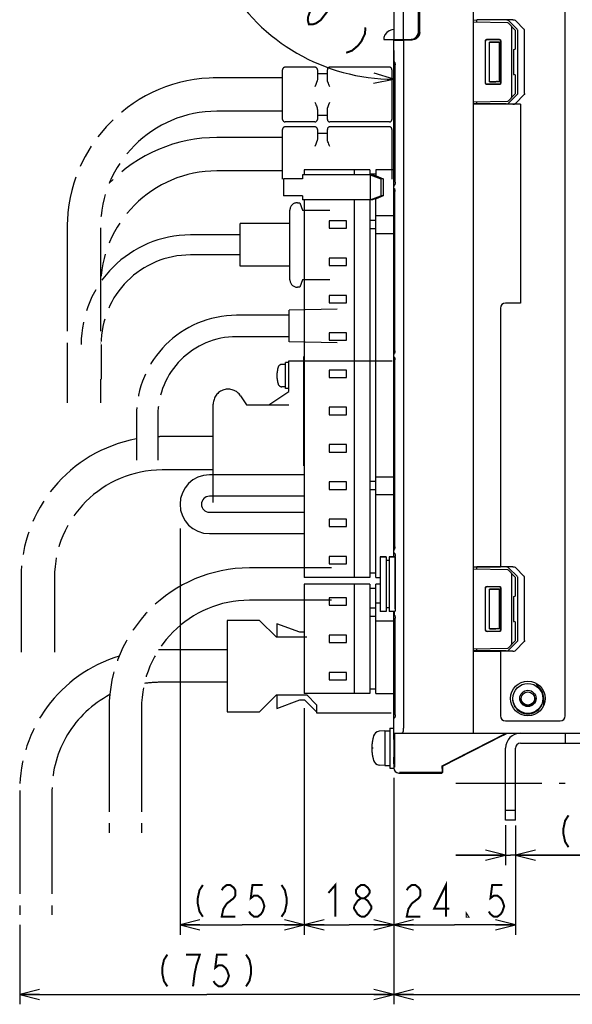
# Model space of a CAD drawing. Extents: x 77 to 816, y 33 to 540.
# Tile 18 of 21: x 565 to 676, y 226 to 423. Entities that reach past the tile are written whole.
import ezdxf

# ---------------------------------------------------------------- set-up
doc = ezdxf.new("R2010")
doc.units = 0
doc.header["$LTSCALE"] = 46.2
for name, pattern in [('CENTER', [0.6, 0.375, -0.075, 0.075, -0.075]), ('HIDDEN', [0.2, 0.1, -0.1]), ('PHANTOM', [0.8, 0.45, -0.05, 0.1, -0.05, 0.1, -0.05])]:
    doc.linetypes.add(name, pattern=pattern)
doc.layers.get('0').update_dxf_attribs({"linetype": 'CONTINUOUS'})
for name, color, linetype in [('ALL_AXIS', 7, 'CONTINUOUS'), ('ALL_CURVE', 7, 'CONTINUOUS'), ('ALL_DIM', 7, 'CONTINUOUS'), ('ALL_FEATURES', 7, 'CONTINUOUS'), ('DEFAULT_2', 8, 'HIDDEN')]:
    doc.layers.add(name, color=color, linetype=linetype)
doc.dimstyles.get("Standard").update_dxf_attribs({"dimtxt": 2.5, "dimasz": 2.5, "dimexe": 1.25, "dimexo": 0.625, "dimtad": 1, "dimcen": 2.5, "dimazin": 3, "dimtfac": 1, "dimtmove": 0, "dimatfit": 3})

# ---------------------------------------------------------------- blocks, each defined once
blk = doc.blocks.new('_OPEN')
at = {"color": 0, "linetype": 'BYBLOCK'}
for p, q in [((0, 0), (-1, 0.25)), ((-1, -0.25), (0, 0)), ((-1, 0), (0, 0))]:
    blk.add_line(p, q, dxfattribs=at)
blk = doc.blocks.new('*D0')
at = {"layer": 'ALL_DIM', "color": 2, "linetype": 'CONTINUOUS'}
for p, q in [((597.02, 321.16), (597.02, 239.5)), ((622.02, 285.03), (622.02, 239.5)), ((597.02, 241.5), (609.52, 241.5)), ((622.02, 241.5), (609.52, 241.5))]:
    blk.add_line(p, q, dxfattribs=at)
at = {"layer": 'ALL_DIM', "color": 2, "linetype": 'CONTINUOUS', "xscale": 4, "yscale": 4, "zscale": 4, "rotation": 180}
blk.add_blockref('_OPEN', (597.02, 241.5), dxfattribs=at)
at = {"layer": 'ALL_DIM', "color": 2, "linetype": 'CONTINUOUS', "xscale": 4, "yscale": 4, "zscale": 4}
blk.add_blockref('_OPEN', (622.02, 241.5), dxfattribs=at)
blk = doc.blocks.new('*D1')
at = {"layer": 'ALL_DIM', "color": 2, "linetype": 'CONTINUOUS'}
for p, q in [((640, 263.2), (640, 225.5)), ((564.75, 241.5), (564.75, 225.5)), ((564.75, 227.5), (602.38, 227.5)), ((640, 227.5), (602.38, 227.5))]:
    blk.add_line(p, q, dxfattribs=at)
at = {"layer": 'ALL_DIM', "color": 2, "linetype": 'CONTINUOUS', "xscale": 4, "yscale": 4, "zscale": 4, "rotation": 180}
blk.add_blockref('_OPEN', (564.75, 227.5), dxfattribs=at)
at = {"layer": 'ALL_DIM', "color": 2, "linetype": 'CONTINUOUS', "xscale": 4, "yscale": 4, "zscale": 4}
blk.add_blockref('_OPEN', (640, 227.5), dxfattribs=at)
blk = doc.blocks.new('*D2')
at = {"layer": 'ALL_DIM', "color": 2, "linetype": 'CONTINUOUS'}
for p, q in [((780, 268.93), (780, 225.5)), ((640, 265.92), (640, 225.5)), ((640, 227.5), (710, 227.5)), ((780, 227.5), (710, 227.5))]:
    blk.add_line(p, q, dxfattribs=at)
at = {"layer": 'ALL_DIM', "color": 2, "linetype": 'CONTINUOUS', "xscale": 4, "yscale": 4, "zscale": 4, "rotation": 180}
blk.add_blockref('_OPEN', (640, 227.5), dxfattribs=at)
at = {"layer": 'ALL_DIM', "color": 2, "linetype": 'CONTINUOUS', "xscale": 4, "yscale": 4, "zscale": 4}
blk.add_blockref('_OPEN', (780, 227.5), dxfattribs=at)
blk = doc.blocks.new('*D3')
at = {"layer": 'ALL_DIM', "color": 2, "linetype": 'CONTINUOUS'}
for p, q in [((622.02, 280.94), (622.02, 239.5)), ((640, 271.06), (640, 239.5)), ((622.02, 241.5), (631.01, 241.5)), ((640, 241.5), (631.01, 241.5))]:
    blk.add_line(p, q, dxfattribs=at)
at = {"layer": 'ALL_DIM', "color": 2, "linetype": 'CONTINUOUS', "xscale": 4, "yscale": 4, "zscale": 4, "rotation": 180}
blk.add_blockref('_OPEN', (622.02, 241.5), dxfattribs=at)
at = {"layer": 'ALL_DIM', "color": 2, "linetype": 'CONTINUOUS', "xscale": 4, "yscale": 4, "zscale": 4}
blk.add_blockref('_OPEN', (640, 241.5), dxfattribs=at)
blk = doc.blocks.new('*D7')
at = {"layer": 'ALL_DIM', "color": 2, "linetype": 'CONTINUOUS'}
for p, q in [((634.39, 453.73), (604.53, 470.97)), ((640, 417.32), (640, 409.54))]:
    blk.add_line(p, q, dxfattribs=at)
for points in [[(605.34, 465.95), (606.26, 469.97), (603.55, 466.86)], [(635.95, 410.74), (640, 411.54), (636.06, 412.74)]]:
    blk.add_lwpolyline(points, dxfattribs=at)
for start, end in [(150, 210), (210, 270)]:
    blk.add_arc((640, 450.49), 38.95, start, end, dxfattribs=at)
blk = doc.blocks.new('*D10')
at = {"layer": 'ALL_DIM', "color": 2, "linetype": 'CONTINUOUS'}
for p, q in [((640, 267.59), (640, 239.5)), ((664.5, 261.33), (664.5, 239.5)), ((640, 241.5), (652.25, 241.5)), ((664.5, 241.5), (652.25, 241.5))]:
    blk.add_line(p, q, dxfattribs=at)
at = {"layer": 'ALL_DIM', "color": 2, "linetype": 'CONTINUOUS', "xscale": 4, "yscale": 4, "zscale": 4, "rotation": 180}
blk.add_blockref('_OPEN', (640, 241.5), dxfattribs=at)
at = {"layer": 'ALL_DIM', "color": 2, "linetype": 'CONTINUOUS', "xscale": 4, "yscale": 4, "zscale": 4}
blk.add_blockref('_OPEN', (664.5, 241.5), dxfattribs=at)
blk = doc.blocks.new('*D11')
at = {"layer": 'ALL_DIM', "color": 2, "linetype": 'CONTINUOUS'}
for p, q in [((662.5, 261.51), (662.5, 253.5)), ((664.5, 261.46), (664.5, 253.5)), ((662.5, 255.5), (652.5, 255.5)), ((652.5, 255.5), (663.5, 255.5)), ((688.6, 255.5), (663.5, 255.5)), ((664.5, 255.5), (688.6, 255.5))]:
    blk.add_line(p, q, dxfattribs=at)
at = {"layer": 'ALL_DIM', "color": 2, "linetype": 'CONTINUOUS', "xscale": 4, "yscale": 4, "zscale": 4}
blk.add_blockref('_OPEN', (662.5, 255.5), dxfattribs=at)
at = {"layer": 'ALL_DIM', "color": 2, "linetype": 'CONTINUOUS', "xscale": 4, "yscale": 4, "zscale": 4, "rotation": 180}
blk.add_blockref('_OPEN', (664.5, 255.5), dxfattribs=at)

msp = doc.modelspace()

# ---------------------------------------------------------------- linework, layer by layer
at = {"color": 7, "linetype": 'CONTINUOUS'}
for p, q in [((674.5, 283.5), (674.5, 436.5)), ((664.003, 423.49), (661.5, 423.49)), ((666.218, 421.615), (664.568, 423.283)), ((666.343, 408.667), (666.343, 421.333)), ((665.5, 366.5), (662.5, 366.5)), ((661.5, 365.5), (661.5, 313.5)), ((656, 313.5), (661.5, 313.5)), ((662.878, 312.88), (656, 313)), ((664.003, 313.49), (661.5, 313.49)), ((666.218, 311.615), (664.568, 313.283)), ((664.5, 311.352), (663.086, 312.79)), ((663.8, 298.148), (663.8, 311.852)), ((664.5, 307.795), (664.5, 311.352)), ((666.343, 298.667), (666.343, 311.333)), ((658.453, 300.753), (658.453, 309.247)), ((658.5, 300.8), (658.5, 309.2)), ((658.753, 309.547), (661.246, 309.546)), ((658.8, 309.5), (661.2, 309.5)), ((661.5, 309.2), (661.5, 300.8)), ((661.546, 309.246), (661.546, 300.754)), ((664.137, 307.494), (664.205, 307.495)), ((664.137, 307.494), (664.137, 302.506)), ((664.137, 302.506), (664.205, 302.505)), ((664.5, 298.648), (664.5, 302.205)), ((661.246, 300.454), (658.753, 300.453)), ((661.2, 300.5), (658.8, 300.5)), ((656, 297), (662.878, 297.12)), ((663.086, 297.21), (664.5, 298.648)), ((666.218, 298.385), (664.568, 296.717)), ((656, 296.5), (661.5, 296.5)), ((664.003, 296.51), (661.5, 296.51)), ((661.5, 296.5), (661.5, 283.5)), ((662.5, 282.5), (673.5, 282.5))]:
    msp.add_line(p, q, dxfattribs=at)
for points in [[(664.003, 423.49), (664.233, 423.462), (664.424, 423.389), (664.568, 423.283)], [(666.343, 421.333), (666.33, 421.429), (666.289, 421.524), (666.218, 421.615)], [(666.343, 408.667), (666.33, 408.571), (666.289, 408.476), (666.218, 408.385)], [(664.003, 313.49), (664.233, 313.462), (664.424, 313.389), (664.568, 313.283)], [(663.8, 311.852), (663.785, 311.956), (663.744, 312.063), (663.679, 312.172), (663.59, 312.278)], [(666.343, 311.333), (666.33, 311.429), (666.289, 311.524), (666.218, 311.615)], [(658.453, 309.247), (658.475, 309.362), (658.54, 309.459), (658.638, 309.524), (658.753, 309.547)], [(658.8, 309.5), (658.685, 309.477), (658.588, 309.412), (658.523, 309.315), (658.5, 309.2)], [(661.5, 309.2), (661.477, 309.315), (661.412, 309.412), (661.315, 309.477), (661.2, 309.5)], [(661.246, 309.546), (661.361, 309.523), (661.458, 309.458), (661.523, 309.361), (661.546, 309.246)], [(658.753, 300.453), (658.638, 300.476), (658.54, 300.541), (658.475, 300.638), (658.453, 300.753)], [(658.5, 300.8), (658.523, 300.685), (658.588, 300.588), (658.685, 300.523), (658.8, 300.5)], [(661.2, 300.5), (661.315, 300.523), (661.412, 300.588), (661.477, 300.685), (661.5, 300.8)], [(661.546, 300.754), (661.523, 300.639), (661.458, 300.542), (661.361, 300.477), (661.246, 300.454)], [(663.59, 297.722), (663.679, 297.828), (663.744, 297.937), (663.785, 298.044), (663.8, 298.148)], [(666.343, 298.667), (666.33, 298.571), (666.289, 298.476), (666.218, 298.385)], [(664.003, 296.51), (664.233, 296.538), (664.424, 296.611), (664.568, 296.717)]]:
    msp.add_lwpolyline(points, dxfattribs=at)
msp.add_circle((667, 287), 3.5, dxfattribs=at)
for centre, radius, start, end in [((662.5, 365.5), 1, 90, 180), ((662.872, 312.58), 0.3, 44.5, 89), ((664.2, 307.795), 0.3, 271, 360), ((664.2, 302.205), 0.3, 0, 89), ((662.872, 297.42), 0.3, 271, 315.5), ((662.5, 283.5), 1, 180, 270), ((673.5, 283.5), 1, 270, 360)]:
    msp.add_arc(centre, radius, start, end, dxfattribs=at)
at = {"layer": 'ALL_AXIS', "color": 7, "linetype": 'CONTINUOUS'}
for p, q in [((622.02, 393.3), (622.02, 392.3)), ((635.22, 393.3), (622.02, 393.3)), ((632.02, 393.3), (632.02, 392.3)), ((635.22, 393.3), (635.22, 392.3)), ((617.863, 391.5), (617.863, 388.1)), ((620.488, 391.5), (617.864, 391.5)), ((620.488, 388.1), (617.864, 388.1)), ((622.02, 387.3), (622.02, 311.3)), ((632.02, 387.3), (632.02, 311.3)), ((635.22, 387.3), (635.22, 311.3)), ((627.02, 383.05), (627.02, 381.55)), ((630.52, 383.05), (627.02, 383.05)), ((630.52, 381.55), (630.52, 383.05)), ((627.02, 381.55), (630.52, 381.55)), ((627.02, 375.55), (627.02, 374.05)), ((630.52, 375.55), (627.02, 375.55)), ((630.52, 374.05), (630.52, 375.55)), ((627.02, 374.05), (630.52, 374.05)), ((627.02, 368.05), (627.02, 366.55)), ((630.52, 368.05), (627.02, 368.05)), ((627.02, 366.55), (630.52, 366.55)), ((630.52, 366.55), (630.52, 368.05)), ((627.02, 360.55), (627.02, 359.05)), ((630.52, 360.55), (627.02, 360.55)), ((630.52, 359.05), (630.52, 360.55)), ((627.02, 359.05), (630.52, 359.05)), ((627.02, 353.05), (627.02, 351.55)), ((630.52, 353.05), (627.02, 353.05)), ((630.52, 351.55), (630.52, 353.05)), ((627.02, 351.55), (630.52, 351.55)), ((627.02, 345.55), (627.02, 344.05)), ((630.52, 345.55), (627.02, 345.55)), ((630.52, 344.05), (630.52, 345.55)), ((627.02, 344.05), (630.52, 344.05)), ((627.02, 338.05), (627.02, 336.55)), ((630.52, 338.05), (627.02, 338.05)), ((630.52, 336.55), (630.52, 338.05)), ((627.02, 336.55), (630.52, 336.55)), ((627.02, 330.55), (627.02, 329.05)), ((630.52, 330.55), (627.02, 330.55)), ((627.02, 329.05), (630.52, 329.05)), ((630.52, 329.05), (630.52, 330.55)), ((627.02, 323.05), (627.02, 321.55)), ((630.52, 323.05), (627.02, 323.05)), ((630.52, 321.55), (630.52, 323.05)), ((627.02, 321.55), (630.52, 321.55)), ((627.02, 315.55), (627.02, 314.05)), ((630.52, 315.55), (627.02, 315.55)), ((630.52, 314.05), (630.52, 315.55)), ((637.3, 315.5), (637.3, 304.5)), ((637.3, 315.5), (638.5, 315.5)), ((639.1, 315.5), (640.3, 315.5)), ((640.3, 315.5), (640.3, 304.821)), ((627.02, 314.05), (630.52, 314.05)), ((635.22, 311.3), (622.02, 311.3)), ((622.02, 310), (622.02, 288)), ((635.22, 310), (622.02, 310)), ((632.02, 310), (632.02, 288)), ((635.22, 310), (635.22, 288)), ((630.52, 299.75), (627.02, 299.75)), ((627.02, 299.75), (627.02, 298.25)), ((630.52, 298.25), (630.52, 299.75)), ((627.02, 298.25), (630.52, 298.25)), ((630.52, 292.25), (627.02, 292.25)), ((627.02, 292.25), (627.02, 290.75)), ((630.52, 290.75), (630.52, 292.25)), ((627.02, 290.75), (630.52, 290.75)), ((668.997, 289.499), (669.013, 289.543)), ((669.029, 289.591), (669.06, 289.682)), ((669.06, 289.682), (669.091, 289.774)), ((635.22, 288), (622.02, 288)), ((638.2, 280.5), (637.081, 280.402)), ((638.2, 280.5), (639.2, 280.5)), ((638.2, 280.5), (638.2, 273.5)), ((639.2, 281), (640, 281)), ((639.2, 281), (639.2, 273)), ((640, 280), (640, 273)), ((640.154, 278.772), (640, 278.772)), ((656.762, 277), (657.951, 277.603)), ((658.011, 277.601), (656.83, 277)), ((657.951, 277.603), (658.886, 278.075)), ((658.937, 278.074), (658.011, 277.601)), ((658.886, 278.075), (659.592, 278.43)), ((659.633, 278.43), (658.937, 278.074)), ((660.091, 278.668), (659.633, 278.43)), ((640.154, 275.228), (640, 275.228)), ((653.5, 275.332), (653.959, 275.57)), ((653.959, 275.57), (654.655, 275.926)), ((654.706, 275.925), (654, 275.57)), ((654.655, 275.926), (655.581, 276.399)), ((655.641, 276.397), (654.706, 275.925)), ((655.581, 276.399), (656.762, 277)), ((656.83, 277), (655.641, 276.397)), ((638.2, 273.5), (637.081, 273.598)), ((638.2, 273.5), (639.2, 273.5)), ((639.2, 273), (640, 273))]:
    msp.add_line(p, q, dxfattribs=at)
at = {"layer": 'ALL_AXIS', "color": 8, "linetype": 'PHANTOM'}
for p, q in [((628.6, 365.3), (619, 365.1)), ((619, 358.7), (619, 365.1)), ((619, 364.05), (610.4, 364.05)), ((619, 359.75), (610.4, 359.75)), ((628.6, 358.5), (619, 358.7)), ((618.201, 349.33), (618.201, 354.53)), ((618.895, 354.53), (618.201, 354.53)), ((618.895, 348.75), (618.895, 354.9)), ((618.895, 354.9), (640.254, 354.9)), ((618.201, 354.18), (617.508, 354.18)), ((614.895, 346.05), (618.895, 348.75)), ((618.201, 349.68), (617.508, 349.68)), ((618.895, 349.33), (618.201, 349.33)), ((609.195, 347.859), (610.395, 346.05)), ((603.695, 326.4), (603.695, 346.2))]:
    msp.add_line(p, q, dxfattribs=at)
at = {"layer": 'ALL_AXIS', "color": 7, "linetype": 'CENTER'}
msp.add_line((652.5, 270), (674.5, 270), dxfattribs=at)
at = {"layer": 'ALL_AXIS', "color": 7, "linetype": 'CONTINUOUS'}
for points in [[(668.663, 289.812), (668.672, 289.811), (668.74, 289.779), (668.863, 289.706), (669.029, 289.591)], [(669.013, 289.543), (668.851, 289.67), (668.732, 289.757), (668.67, 289.804), (668.663, 289.812)], [(669.401, 289.536), (669.22, 289.539), (669.013, 289.543)], [(669.029, 289.591), (669.235, 289.596), (669.326, 289.597)], [(659.592, 278.43), (660.066, 278.667), (660.206, 278.735), (660.276, 278.768), (660.287, 278.773)], [(660.287, 278.773), (660.281, 278.769), (660.221, 278.736), (660.091, 278.668)], [(654, 275.57), (653.525, 275.333), (653.386, 275.265), (653.316, 275.232), (653.305, 275.227)], [(653.305, 275.227), (653.311, 275.231), (653.371, 275.264), (653.5, 275.332)]]:
    msp.add_lwpolyline(points, dxfattribs=at)
at = {"layer": 'ALL_AXIS', "color": 8, "linetype": 'PHANTOM'}
for centre, radius, start, end in [((622.501, 351.93), 6, 163.80865, 196.19135), ((617.508, 353.38), 0.8, 90, 163.80865), ((606.695, 346.2), 3, 33.56834, 180), ((617.508, 350.48), 0.8, 196.19135, 270)]:
    msp.add_arc(centre, radius, start, end, dxfattribs=at)
at = {"layer": 'ALL_AXIS', "color": 7, "linetype": 'CONTINUOUS'}
for centre, radius, start, end in [((644.6, 277), 9, 164.11915, 195.88085), ((637.194, 279.107), 1.3, 95, 164.11915), ((637.194, 274.893), 1.3, 195.88085, 265)]:
    msp.add_arc(centre, radius, start, end, dxfattribs=at)
at = {"layer": 'ALL_CURVE', "color": 40, "linetype": 'CONTINUOUS'}
msp.add_line((635.848, 277), (635.6, 277), dxfattribs=at)
msp.add_arc((644.6, 277), 9, 166.5066, 193.4934, dxfattribs=at)
at = {"layer": 'ALL_DIM', "color": 2, "linetype": 'CONTINUOUS', "const_width": 0.4}
for points in [[(622.943, 422.559), (622.719, 423.4), (622.769, 424.033), (623.142, 425.09), (624.435, 426.786), (625.356, 427.426), (625.953, 427.641), (626.823, 427.648), (627.047, 426.807), (626.997, 426.174), (626.624, 425.118), (625.33, 423.421), (624.41, 422.781), (623.813, 422.566), (622.943, 422.559)], [(634.319, 421.933), (634.22, 420.667), (633.523, 419.186), (632.876, 418.338), (631.633, 417.274), (630.439, 416.843)], [(675.183, 263.5), (674.495, 262.433), (674.151, 260.833), (674.151, 259.767), (674.495, 258.167), (675.183, 257.1)], [(601.608, 249.5), (600.92, 248.433), (600.576, 246.833), (600.576, 245.767), (600.92, 244.167), (601.608, 243.1)], [(605.392, 248.433), (605.736, 248.967), (606.424, 249.5), (607.112, 249.5), (607.8, 248.967), (608.144, 248.433), (608.144, 247.367), (607.8, 246.833)], [(613.648, 249.5), (611.584, 249.5), (611.24, 246.833), (611.928, 247.367), (612.616, 247.367), (613.304, 246.833), (613.648, 246.3), (613.992, 245.233), (613.648, 244.167), (613.304, 243.633), (612.616, 243.1), (611.928, 243.1), (611.24, 243.633), (610.896, 244.167)], [(617.432, 249.5), (618.12, 248.433), (618.464, 246.833), (618.464, 245.767), (618.12, 244.167), (617.432, 243.1)], [(626.882, 247.9), (628.258, 249.5), (628.258, 243.1)], [(633.418, 246.833), (632.73, 247.367), (632.386, 247.9), (632.386, 248.433), (632.73, 248.967), (633.418, 249.5), (634.106, 249.5), (634.794, 248.967), (635.138, 248.433), (635.138, 247.9), (634.794, 247.367), (634.106, 246.833)], [(642.618, 248.433), (642.962, 248.967), (643.65, 249.5), (644.338, 249.5), (645.026, 248.967), (645.37, 248.433), (645.37, 247.367), (645.026, 246.833), (644.338, 246.3), (643.65, 245.767), (642.962, 244.7), (642.618, 243.1), (645.37, 243.1)], [(650.53, 243.1), (650.53, 249.5), (648.122, 244.7), (651.218, 244.7)], [(661.882, 249.5), (659.818, 249.5), (659.474, 246.833), (660.162, 247.367), (660.85, 247.367), (661.538, 246.833), (661.882, 246.3), (662.226, 245.233), (661.882, 244.167), (661.538, 243.633), (660.85, 243.1), (660.162, 243.1), (659.474, 243.633), (659.13, 244.167)], [(607.8, 246.833), (606.424, 245.767), (605.736, 244.7), (605.392, 243.1), (608.144, 243.1)], [(632.042, 245.233), (632.73, 246.3), (633.418, 246.833), (634.106, 246.833), (634.794, 246.3), (635.138, 245.767), (635.482, 245.233), (635.482, 244.7), (634.794, 243.633)], [(633.418, 243.1), (632.73, 243.633), (632.386, 244.167), (632.042, 244.7), (632.042, 245.233)], [(634.794, 243.633), (634.106, 243.1), (633.418, 243.1)], [(655.002, 243.1), (654.658, 243.1), (654.658, 243.633), (655.002, 243.1)], [(594.463, 235.5), (593.775, 234.433), (593.431, 232.833), (593.431, 231.767), (593.775, 230.167), (594.463, 229.1)], [(599.623, 229.1), (599.967, 231.767), (600.311, 233.367), (600.655, 234.433), (600.999, 235.5), (598.247, 235.5)], [(606.503, 235.5), (604.439, 235.5), (604.095, 232.833), (604.783, 233.367), (605.471, 233.367), (606.159, 232.833), (606.503, 232.3), (606.847, 231.233), (606.503, 230.167), (606.159, 229.633), (605.471, 229.1), (604.783, 229.1), (604.095, 229.633), (603.751, 230.167)], [(610.287, 235.5), (610.975, 234.433), (611.319, 232.833), (611.319, 231.767), (610.975, 230.167), (610.287, 229.1)]]:
    msp.add_lwpolyline(points, dxfattribs=at)
at = {"layer": 'ALL_FEATURES', "color": 7, "linetype": 'CONTINUOUS'}
for p, q in [((656, 440), (656, 280)), ((640, 439), (640, 419.5)), ((642, 419.5), (642, 439)), ((644.969, 421.032), (644.969, 436.442)), ((645, 421.001), (645, 436.412)), ((645.2, 420.949), (645.2, 434.465)), ((645.235, 420.95), (645.235, 434.43)), ((656, 423.413), (656.7, 423.438)), ((662.878, 422.88), (656, 423)), ((662.618, 423.441), (656.7, 423.438)), ((656.7, 422.988), (656.7, 423.438)), ((664.5, 421.352), (663.086, 422.79)), ((664.873, 421.568), (663.194, 423.235)), ((663.8, 408.148), (663.8, 421.852)), ((644.382, 419.786), (643.964, 419.573)), ((664.5, 417.795), (664.5, 421.352)), ((665, 408.713), (665, 421.287)), ((637.998, 419.5), (643.501, 419.5)), ((640, 419.318), (643.786, 419.451)), ((640, 389.954), (640, 419.318)), ((642, 419.388), (642, 281)), ((642.3, 419.5), (642.3, 419.399)), ((642.685, 419.5), (642.685, 419.534)), ((642.685, 419.534), (643.468, 419.533)), ((643.964, 419.573), (643.501, 419.5)), ((644, 419.479), (644, 419.592)), ((658.453, 410.753), (658.453, 419.247)), ((658.5, 410.8), (658.5, 419.2)), ((658.753, 419.547), (661.246, 419.546)), ((658.8, 419.5), (661.2, 419.5)), ((659.3, 411), (659.3, 419)), ((661.3, 419), (659.3, 419)), ((659.3, 419), (660.532, 418.968)), ((661.262, 418.962), (661.3, 419)), ((661.262, 411.038), (661.262, 418.962)), ((661.3, 411), (661.3, 419)), ((661.5, 419.2), (661.5, 410.8)), ((661.546, 419.246), (661.546, 410.754)), ((664.137, 417.494), (664.205, 417.495)), ((664.137, 417.494), (664.137, 412.506)), ((640.145, 414.989), (640.068, 415.056)), ((640.185, 414.973), (640.145, 414.989)), ((640.181, 414.981), (640.179, 414.983)), ((640.225, 414.89), (640.26, 414.77)), ((640.298, 414.422), (640.298, 414.402)), ((640.298, 390.798), (640.298, 414.402)), ((664.137, 412.506), (664.205, 412.505)), ((664.5, 408.648), (664.5, 412.205)), ((661.246, 410.454), (658.753, 410.453)), ((661.2, 410.5), (658.8, 410.5)), ((659.3, 411), (660.532, 411.032)), ((661.3, 411), (659.3, 411)), ((660.921, 411.038), (661.262, 411.038)), ((661.262, 411.038), (661.3, 411)), ((663.086, 407.21), (664.5, 408.648)), ((663.194, 406.765), (664.873, 408.432)), ((664.568, 406.717), (666.218, 408.385)), ((656, 407), (662.878, 407.12)), ((656.7, 406.562), (656, 406.587)), ((665.5, 406.5), (656, 406.5)), ((656.7, 406.562), (656.7, 407.012)), ((662.618, 406.559), (656.7, 406.562)), ((665.5, 406.51), (664.003, 406.51)), ((665.5, 406.5), (665.5, 366.5)), ((621.641, 392.3), (621.641, 391.5)), ((635.725, 392.3), (621.641, 392.3)), ((636.42, 392.4), (635.22, 392.4)), ((635.262, 392.3), (635.262, 387.3)), ((635.262, 392.3), (637.439, 391.5)), ((636.211, 392.1), (635.725, 392.3)), ((636.442, 392.1), (636.211, 392.1)), ((636.42, 393.3), (636.42, 392.1)), ((640, 393.3), (636.42, 393.3)), ((636.442, 392.1), (637.902, 391.5)), ((621.641, 391.5), (620.488, 391.5)), ((637.439, 391.5), (637.439, 388.1)), ((637.902, 391.5), (637.439, 391.5)), ((637.902, 391.5), (637.902, 388.1)), ((640.146, 390.212), (640.068, 390.144)), ((640.186, 390.227), (640.146, 390.212)), ((640.192, 390.237), (640.184, 390.224)), ((640.298, 390.798), (640.297, 390.763)), ((621.641, 388.1), (620.488, 388.1)), ((621.641, 388.1), (621.641, 387.3)), ((635.262, 387.3), (637.439, 388.1)), ((637.902, 388.1), (636.442, 387.5)), ((637.902, 388.1), (637.439, 388.1)), ((640, 316.466), (640, 389.95)), ((640.022, 389.651), (640, 389.761)), ((640.084, 389.56), (640.022, 389.651)), ((640.168, 389.504), (640.084, 389.56)), ((640.246, 389.145), (640.254, 388.979)), ((640.254, 356.921), (640.254, 388.979)), ((635.725, 387.3), (621.641, 387.3)), ((636.211, 387.5), (635.725, 387.3)), ((636.442, 387.5), (636.211, 387.5)), ((636.42, 311.3), (636.42, 387.5)), ((636.42, 383.1), (635.22, 383.1)), ((636.42, 384.1), (640, 384.1)), ((635.22, 381.5), (636.42, 381.5)), ((636.42, 380.5), (640, 380.5)), ((640.168, 356.396), (640.084, 356.34)), ((640.254, 356.921), (640.246, 356.756)), ((621.94, 333.8), (621.94, 355.8)), ((621.94, 355.8), (622.02, 355.8)), ((640.022, 356.249), (640, 356.139)), ((640.022, 355.751), (640, 355.861)), ((640.084, 356.34), (640.022, 356.249)), ((640.084, 355.66), (640.022, 355.751)), ((640.168, 355.604), (640.084, 355.66)), ((640.246, 355.245), (640.254, 355.079)), ((640.254, 317.521), (640.254, 355.079)), ((621.94, 333.8), (622.02, 333.8)), ((622.02, 331.95), (602.92, 331.95)), ((636.42, 331.6), (640, 331.6)), ((636.42, 330.6), (635.22, 330.6)), ((635.22, 329), (636.42, 329)), ((622.02, 327.65), (602.92, 327.65)), ((636.42, 328), (640, 328)), ((602.92, 324.45), (622.02, 324.45)), ((602.92, 320.15), (622.02, 320.15)), ((640.022, 316.849), (640, 316.739)), ((640.084, 316.94), (640.022, 316.849)), ((640.168, 316.996), (640.084, 316.94)), ((640.254, 317.521), (640.246, 317.356)), ((638.5, 315.5), (637.3, 315.5)), ((638.5, 315.5), (638.5, 304.5)), ((639.1, 315.5), (639.1, 304.5)), ((640.3, 315.5), (639.1, 315.5)), ((640, 315.5), (640, 316.463)), ((640.125, 316.219), (640.057, 316.287)), ((640.206, 316.178), (640.239, 316.107)), ((640.301, 315.819), (640.312, 315.628)), ((640.312, 305.015), (640.312, 315.628)), ((639.1, 314.75), (638.5, 314.75)), ((656, 313.413), (656.7, 313.438)), ((662.618, 313.441), (656.7, 313.438)), ((656.7, 312.988), (656.7, 313.438)), ((664.873, 311.568), (663.194, 313.235)), ((636.42, 312.2), (635.22, 312.2)), ((636.42, 311.3), (637.3, 311.3)), ((665, 298.713), (665, 311.287)), ((636.42, 309.1), (635.22, 309.1)), ((637.3, 310), (636.42, 310)), ((636.42, 288), (636.42, 310)), ((661.3, 309), (659.3, 309)), ((659.3, 309), (660.532, 308.968)), ((659.3, 301), (659.3, 309)), ((661.262, 308.962), (661.3, 309)), ((661.262, 301.038), (661.262, 308.962)), ((661.3, 301), (661.3, 309)), ((627.02, 307.25), (627.02, 305.75)), ((630.52, 307.25), (627.02, 307.25)), ((630.52, 305.75), (630.52, 307.25)), ((627.02, 305.75), (630.52, 305.75)), ((636.42, 305.15), (635.22, 305.15)), ((637.3, 306.15), (636.42, 306.15)), ((639.1, 305.25), (638.5, 305.25)), ((640.312, 305.015), (640.311, 304.992)), ((635.22, 303.55), (636.42, 303.55)), ((638.5, 304.5), (637.3, 304.5)), ((640.215, 304.5), (639.1, 304.5)), ((640, 280), (640, 304.5)), ((640.215, 304.497), (640.19, 304.405)), ((640.19, 303.765), (640.19, 304.405)), ((640.19, 303.765), (640.214, 303.673)), ((640.306, 303.292), (640.312, 303.155)), ((640.312, 283.735), (640.312, 303.155)), ((640, 302.55), (636.42, 302.55)), ((659.3, 301), (660.532, 301.032)), ((661.3, 301), (659.3, 301)), ((660.921, 301.038), (661.262, 301.038)), ((661.262, 301.038), (661.3, 301)), ((656.7, 296.562), (656.7, 297.012)), ((663.194, 296.765), (664.873, 298.432)), ((656.7, 296.562), (656, 296.587)), ((662.618, 296.559), (656.7, 296.562)), ((669.091, 289.774), (669.095, 289.786)), ((636.42, 288.9), (635.22, 288.9)), ((636.42, 288), (640, 288)), ((670.186, 285.571), (670.186, 287)), ((640.312, 283.735), (640.311, 283.716)), ((640, 280), (695.4, 280)), ((640.021, 278.772), (640.024, 279.241)), ((640.033, 279.93), (640.035, 280)), ((640.052, 280), (640.054, 279.93)), ((640.054, 279.93), (640.059, 279.637)), ((640.059, 279.637), (640.064, 279.148)), ((640.166, 280), (640.166, 273.166)), ((649.738, 273.465), (662.607, 280)), ((649.825, 273.411), (661.73, 279.457)), ((661.73, 279.457), (662.247, 279.721)), ((662.247, 279.721), (662.603, 279.905)), ((662.603, 279.905), (662.696, 279.955)), ((662.696, 279.955), (662.73, 279.974)), ((662.73, 279.974), (662.754, 280)), ((674.5, 280), (674.5, 278)), ((640.064, 279.148), (640.067, 278.772)), ((665.5, 278), (698.5, 278)), ((640.023, 274.852), (640.021, 275.228)), ((640.067, 275.228), (640.063, 274.759)), ((664.5, 262.5), (664.5, 277)), ((640.028, 274.363), (640.023, 274.852)), ((649.825, 273.411), (649.738, 273.465)), ((649.738, 272.908), (649.738, 273.465)), ((649.825, 273.411), (649.825, 272.087)), ((641.009, 272.009), (649.668, 272.009)), ((641.166, 272.166), (649.747, 272.166)), ((649.669, 272.009), (649.668, 272.009)), ((649.669, 272.009), (649.825, 272.087)), ((649.738, 272.908), (649.741, 272.462)), ((649.825, 272.087), (649.747, 272.166)), ((664.5, 264.5), (662.5, 264.5)), ((664.5, 262.5), (662.5, 262.5))]:
    msp.add_line(p, q, dxfattribs=at)
at = {"layer": 'ALL_FEATURES', "color": 8, "linetype": 'PHANTOM'}
for p, q in [((624.15, 413.945), (618.15, 413.945)), ((639.15, 413.945), (627.15, 413.945)), ((617.65, 403.445), (617.65, 413.445)), ((624.65, 413.445), (624.65, 411.528)), ((626.65, 412.595), (624.65, 412.595)), ((626.65, 411.528), (626.65, 413.445)), ((639.65, 413.445), (639.65, 403.445)), ((617.65, 411.795), (604.45, 411.795)), ((617.65, 405.095), (604.45, 405.095)), ((624.65, 405.362), (624.65, 403.445)), ((624.65, 404.295), (626.65, 404.295)), ((626.65, 403.445), (626.65, 405.362)), ((624.15, 402.945), (618.15, 402.945)), ((624.15, 401.945), (618.15, 401.945)), ((639.15, 402.945), (627.15, 402.945)), ((639.15, 401.945), (627.15, 401.945)), ((617.65, 391.445), (617.65, 401.445)), ((624.65, 401.445), (624.65, 399.528)), ((626.65, 400.595), (624.65, 400.595)), ((626.65, 399.528), (626.65, 401.445)), ((639.65, 401.445), (639.65, 391.445)), ((617.65, 399.795), (604.45, 399.795)), ((617.65, 393.095), (604.45, 393.095)), ((620.62, 386.7), (621.12, 386.7)), ((621.12, 386.7), (621.62, 385.2)), ((619.12, 371.2), (619.12, 385.2)), ((621.62, 385.2), (627.12, 385.2)), ((609.12, 373.9), (609.12, 382.5)), ((619.12, 382.5), (609.12, 382.5)), ((574.3, 381.645), (574.3, 358.445)), ((581, 381.645), (581, 358.445)), ((609.12, 380.2), (599.12, 380.2)), ((609.12, 376.2), (599.12, 376.2)), ((619.12, 373.9), (609.12, 373.9)), ((621.62, 371.2), (621.12, 369.7)), ((627.12, 371.2), (621.62, 371.2)), ((621.12, 369.7), (620.62, 369.7)), ((610.4, 364.05), (608.4, 364.05)), ((574.3, 358.445), (574.3, 346.445)), ((610.4, 359.75), (608.4, 359.75)), ((581.12, 358.2), (581.12, 351.2)), ((581, 351.2), (581, 346.445)), ((610.395, 346.05), (618.895, 346.05)), ((588.25, 343.9), (588.25, 334.9)), ((592.55, 343.9), (592.55, 334.9)), ((603.695, 339.65), (593.395, 339.65)), ((603.695, 332.95), (593.395, 332.95)), ((627.5, 313.25), (611, 313.25)), ((565.045, 311.3), (565.045, 296.3)), ((571.745, 311.3), (571.745, 296.3)), ((627.5, 306.75), (611, 306.75)), ((606.5, 302.7), (606.5, 284.3)), ((613, 302.7), (606.5, 302.7)), ((616.4, 299.3), (613, 302.7)), ((621.086, 300.3), (616.5, 302)), ((616.5, 302), (616.5, 299.3)), ((622.5, 299.3), (616.4, 299.3)), ((622.086, 300.3), (621.086, 300.3)), ((606.5, 296.75), (593, 296.75)), ((606.5, 290.25), (593, 290.25)), ((613, 284.3), (616.4, 287.7)), ((616.4, 287.7), (622.5, 287.7)), ((616.5, 287.7), (616.5, 285)), ((622.5, 287.7), (624.5, 285.7)), ((640.312, 288), (640, 288)), ((616.5, 285), (621.086, 286.7)), ((621.086, 286.7), (622.086, 286.7)), ((622.086, 286.7), (624.5, 284.286)), ((624.5, 285.7), (624.5, 284.1)), ((582.75, 285), (582.75, 260)), ((589.25, 285), (589.25, 260)), ((606.5, 284.3), (613, 284.3)), ((624.5, 284.1), (639.5, 284.1)), ((564.75, 268.5), (564.75, 243.5)), ((571.25, 268.5), (571.25, 243.5))]:
    msp.add_line(p, q, dxfattribs=at)
at = {"layer": 'ALL_FEATURES', "color": 3, "linetype": 'CONTINUOUS'}
msp.add_line((662.5, 262.5), (662.5, 277), dxfattribs=at)
at = {"layer": 'ALL_FEATURES', "color": 7, "linetype": 'CONTINUOUS'}
for points in [[(663.194, 423.235), (663.046, 423.342), (662.852, 423.414), (662.618, 423.441)], [(663.8, 421.852), (663.785, 421.956), (663.744, 422.063), (663.679, 422.172), (663.59, 422.278)], [(640, 421.5), (639.609, 421.46), (639.066, 421.266), (638.591, 420.919), (638.24, 420.447), (638.043, 419.904), (638, 419.5)], [(643.468, 419.533), (643.932, 419.606), (644.35, 419.819), (644.682, 420.15), (644.895, 420.569), (644.969, 421.032)], [(645.235, 420.95), (645.186, 420.57), (645.043, 420.215), (644.814, 419.908), (644.515, 419.669), (644.165, 419.513), (643.786, 419.451)], [(644, 419.479), (644.246, 419.552), (644.476, 419.665), (644.683, 419.816), (644.861, 420), (645.006, 420.212), (645.113, 420.445), (645.178, 420.693), (645.2, 420.949)], [(645, 421.001), (644.927, 420.537), (644.714, 420.118), (644.382, 419.786)], [(665, 421.287), (664.987, 421.383), (664.945, 421.478), (664.873, 421.568)], [(658.453, 419.247), (658.475, 419.362), (658.54, 419.459), (658.638, 419.524), (658.753, 419.547)], [(658.8, 419.5), (658.685, 419.477), (658.588, 419.412), (658.523, 419.315), (658.5, 419.2)], [(660.532, 418.968), (660.717, 418.964), (660.921, 418.962), (661.262, 418.962)], [(661.5, 419.2), (661.477, 419.315), (661.412, 419.412), (661.315, 419.477), (661.2, 419.5)], [(661.246, 419.546), (661.361, 419.523), (661.458, 419.458), (661.523, 419.361), (661.546, 419.246)], [(640.068, 415.056), (640.017, 415.145), (640, 415.25)], [(640.179, 414.983), (640.193, 414.961), (640.225, 414.89)], [(640.26, 414.77), (640.286, 414.61), (640.298, 414.422)], [(658.753, 410.453), (658.638, 410.476), (658.54, 410.541), (658.475, 410.638), (658.453, 410.753)], [(658.5, 410.8), (658.523, 410.685), (658.588, 410.588), (658.685, 410.523), (658.8, 410.5)], [(660.921, 411.038), (660.717, 411.036), (660.532, 411.032)], [(661.2, 410.5), (661.315, 410.523), (661.412, 410.588), (661.477, 410.685), (661.5, 410.8)], [(661.546, 410.754), (661.523, 410.639), (661.458, 410.542), (661.361, 410.477), (661.246, 410.454)], [(663.59, 407.722), (663.679, 407.828), (663.744, 407.937), (663.785, 408.044), (663.8, 408.148)], [(664.873, 408.432), (664.945, 408.522), (664.987, 408.617), (665, 408.713)], [(662.618, 406.559), (662.852, 406.586), (663.046, 406.658), (663.194, 406.765)], [(664.003, 406.51), (664.233, 406.538), (664.424, 406.611), (664.568, 406.717)], [(640.068, 390.144), (640.017, 390.054), (640, 389.95)], [(640.297, 390.763), (640.285, 390.578), (640.258, 390.421), (640.224, 390.305), (640.192, 390.237)], [(640.14, 389.521), (640.139, 389.523), (640.154, 389.5), (640.187, 389.427)], [(640.187, 389.427), (640.221, 389.306), (640.246, 389.145)], [(640.246, 356.756), (640.223, 356.602), (640.191, 356.483), (640.159, 356.408), (640.15, 356.393)], [(640.14, 355.621), (640.139, 355.623), (640.154, 355.6), (640.187, 355.527)], [(640.187, 355.527), (640.221, 355.406), (640.246, 355.245)], [(640.246, 317.356), (640.223, 317.202), (640.191, 317.083), (640.159, 317.008), (640.15, 316.993)], [(640.057, 316.287), (640.014, 316.372), (640, 316.466)], [(640.196, 316.194), (640.193, 316.197), (640.206, 316.178)], [(640.239, 316.107), (640.275, 315.984), (640.301, 315.819)], [(663.194, 313.235), (663.046, 313.342), (662.852, 313.414), (662.618, 313.441)], [(665, 311.287), (664.987, 311.383), (664.945, 311.478), (664.873, 311.568)], [(660.532, 308.968), (660.717, 308.964), (660.921, 308.962), (661.262, 308.962)], [(640.311, 304.992), (640.299, 304.806), (640.27, 304.649), (640.234, 304.537), (640.215, 304.497)], [(640.214, 303.673), (640.23, 303.643), (640.261, 303.557), (640.288, 303.437), (640.306, 303.292)], [(660.921, 301.038), (660.717, 301.036), (660.532, 301.032)], [(664.873, 298.432), (664.945, 298.522), (664.987, 298.617), (665, 298.713)], [(662.618, 296.559), (662.852, 296.586), (663.046, 296.658), (663.194, 296.765)], [(669.481, 288.999), (669.354, 289.147), (669.235, 289.273), (669.135, 289.371), (669.058, 289.441), (669.012, 289.483), (668.997, 289.499)], [(663.896, 287), (663.919, 286.655), (663.974, 286.338), (664.055, 286.048), (664.155, 285.785), (664.271, 285.547), (664.396, 285.334)], [(669.604, 285.334), (669.729, 285.547), (669.845, 285.785), (669.945, 286.048), (670.026, 286.338), (670.081, 286.655), (670.104, 287)], [(640.311, 283.716), (640.3, 283.534), (640.273, 283.378), (640.239, 283.263), (640.208, 283.2), (640.201, 283.189)], [(640.024, 279.241), (640.028, 279.638), (640.033, 279.93)], [(640.108, 278.772), (640.111, 279.241), (640.116, 279.638), (640.12, 279.93), (640.122, 280)], [(640.14, 280), (640.142, 279.93), (640.146, 279.637), (640.151, 279.239), (640.154, 278.749), (640.157, 278.192), (640.158, 277.599), (640.159, 277)], [(641.6, 280), (641.708, 280.037), (641.805, 280.142), (641.888, 280.305), (641.949, 280.513), (641.987, 280.751), (642, 281)], [(640.131, 273.828), (640.126, 273.889), (640.12, 274.07), (640.116, 274.363), (640.111, 274.761), (640.108, 275.228)], [(640.159, 277), (640.158, 276.399), (640.157, 275.805), (640.154, 275.247), (640.151, 274.759), (640.146, 274.362), (640.142, 274.07), (640.136, 273.889), (640.131, 273.828)], [(640.044, 273.828), (640.038, 273.889), (640.033, 274.07), (640.028, 274.363)], [(640.063, 274.759), (640.059, 274.362), (640.054, 274.07), (640.049, 273.889), (640.044, 273.828)], [(649.741, 272.462), (649.743, 272.303), (649.745, 272.202), (649.747, 272.166)]]:
    msp.add_lwpolyline(points, dxfattribs=at)
at = {"layer": 'ALL_FEATURES', "color": 8, "linetype": 'PHANTOM'}
for points in [[(624.65, 411.528), (624.61, 411.214), (624.502, 410.852), (624.345, 410.446), (624.15, 409.995)], [(627.15, 409.995), (627.036, 410.257), (626.938, 410.489), (626.852, 410.703), (626.777, 410.912), (626.713, 411.12), (626.668, 411.328), (626.65, 411.528)], [(624.15, 406.895), (624.264, 406.633), (624.362, 406.401), (624.448, 406.187), (624.523, 405.978), (624.587, 405.77), (624.632, 405.562), (624.65, 405.362)], [(626.65, 405.362), (626.69, 405.676), (626.798, 406.038), (626.955, 406.444), (627.15, 406.895)], [(624.65, 399.528), (624.61, 399.214), (624.502, 398.852), (624.345, 398.446), (624.15, 397.995)], [(627.15, 397.995), (627.036, 398.257), (626.938, 398.489), (626.852, 398.703), (626.777, 398.912), (626.713, 399.12), (626.668, 399.328), (626.65, 399.528)]]:
    msp.add_lwpolyline(points, dxfattribs=at)
at = {"layer": 'ALL_FEATURES', "color": 7, "linetype": 'CONTINUOUS'}
for radius in [3.013, 1.637, 1.337]:
    msp.add_circle((667, 287), radius, dxfattribs=at)
for centre, radius, start, end in [((662.872, 422.58), 0.3, 44.5, 89), ((643.2, 419.864), 1.064, 200.01596, 206.21884), ((664.2, 417.795), 0.3, 271, 360), ((664.2, 412.205), 0.3, 0, 89), ((662.872, 407.42), 0.3, 271, 315.5), ((602.92, 326.05), 5.9, 90, 270), ((602.92, 326.05), 1.6, 90, 270), ((640.3, 316.463), 0.3, 198.09794, 251.62427), ((640.3, 304.212), 0.3, 113.2501, 180.00042), ((640.3, 303.958), 0.3, 180, 253.30469), ((667, 287), 3.186, 0, 38.85715), ((667, 287), 3.091, 212.60069, 327.39931), ((640.3, 282.919), 0.3, 108.00819, 180.2732), ((665.5, 277), 1, 90, 180), ((641.009, 273.009), 1, 180.06309, 269.93691)]:
    msp.add_arc(centre, radius, start, end, dxfattribs=at)
at = {"layer": 'ALL_FEATURES', "color": 8, "linetype": 'PHANTOM'}
for centre, radius, start, end in [((618.15, 413.445), 0.5, 90, 180), ((624.15, 413.445), 0.5, 0, 90), ((627.15, 413.445), 0.5, 90, 180), ((639.15, 413.445), 0.5, 0, 90), ((604.45, 381.645), 30.15, 90, 180), ((604.45, 381.645), 23.45, 90, 180), ((618.15, 403.445), 0.5, 180, 270), ((618.15, 401.445), 0.5, 90, 180), ((624.15, 403.445), 0.5, 270, 360), ((624.15, 401.445), 0.5, 0, 90), ((627.15, 403.445), 0.5, 180, 270), ((627.15, 401.445), 0.5, 90, 180), ((639.15, 403.445), 0.5, 270, 360), ((639.15, 401.445), 0.5, 0, 90), ((604.45, 369.645), 30.15, 90, 135.95417), ((604.45, 369.645), 23.45, 90, 180), ((620.62, 385.2), 1.5, 90, 180), ((599.12, 358.2), 22, 90, 180), ((599.12, 358.2), 18, 90, 180), ((620.62, 371.2), 1.5, 180, 270), ((608.4, 343.9), 20.15, 90, 180), ((608.4, 343.9), 15.85, 90, 180), ((593.395, 311.3), 28.35, 100.47527, 180), ((593.395, 311.3), 28.35, 90, 91.71192), ((593.395, 311.3), 21.65, 90, 180), ((611, 285), 28.25, 90, 180), ((611, 285), 21.75, 90, 180), ((593, 268.5), 28.25, 106.92808, 180), ((593, 268.5), 28.25, 90, 90.63737), ((593, 268.5), 21.75, 90, 98.29032), ((593, 268.5), 21.75, 117.63651, 180)]:
    msp.add_arc(centre, radius, start, end, dxfattribs=at)
at = {"layer": 'ALL_FEATURES', "color": 3, "linetype": 'CONTINUOUS'}
msp.add_arc((665.5, 277), 3, 90, 180, dxfattribs=at)
at = {"layer": 'DEFAULT_2', "color": 8, "linetype": 'HIDDEN'}
for p, q in [((640.152, 279), (640, 279)), ((640.152, 275), (640, 275))]:
    msp.add_line(p, q, dxfattribs=at)
msp.add_circle((667, 287), 1.5, dxfattribs=at)

# ---------------------------------------------------------------- dimensions: what is measured, and where the dimension line sits
at = {"layer": 'ALL_DIM', "color": 2, "linetype": 'CONTINUOUS'}
dim = msp.add_angular_dim_2l(base=(606.265, 431.013), line1=((604.533, 470.967), (634.386, 453.732)), line2=((640, 417.318), (640, 409.536)), dimstyle='Standard', dxfattribs=at)
dim.commit()
dim.dimension.update_dxf_attribs({"geometry": '*D7', "text_midpoint": (607.623, 434.239), "dimtype": 130})
for base, p1, p2, picture, middle in [((597.02, 241.5), (622.02, 285.031), (597.02, 321.157), '*D0', (598.512, 243.1)), ((640, 227.5), (780, 268.927), (640, 265.924), '*D2', (701.744, 229.1)), ((640, 241.5), (664.5, 261.326), (640, 267.59), '*D10', (641.242, 243.1)), ((564.75, 227.5), (640, 263.197), (564.75, 241.5), '*D1', (591.367, 229.1))]:
    dim = msp.add_linear_dim(base=base, p1=p1, p2=p2, angle=180, dimstyle='Standard', dxfattribs=at)
    dim.commit()
    dim.dimension.update_dxf_attribs({"geometry": picture, "text_midpoint": middle, "dimtype": 128})
for base, p1, p2, picture, middle in [((640, 241.5), (622.02, 280.936), (640, 271.062), '*D3', (625.506, 243.1)), ((664.5, 255.5), (662.5, 261.508), (664.5, 261.462), '*D11', (672.087, 257.1))]:
    dim = msp.add_linear_dim(base=base, p1=p1, p2=p2, dimstyle='Standard', dxfattribs=at)
    dim.commit()
    dim.dimension.update_dxf_attribs({"geometry": picture, "text_midpoint": middle, "dimtype": 128})

doc.saveas('drawing.dxf')
